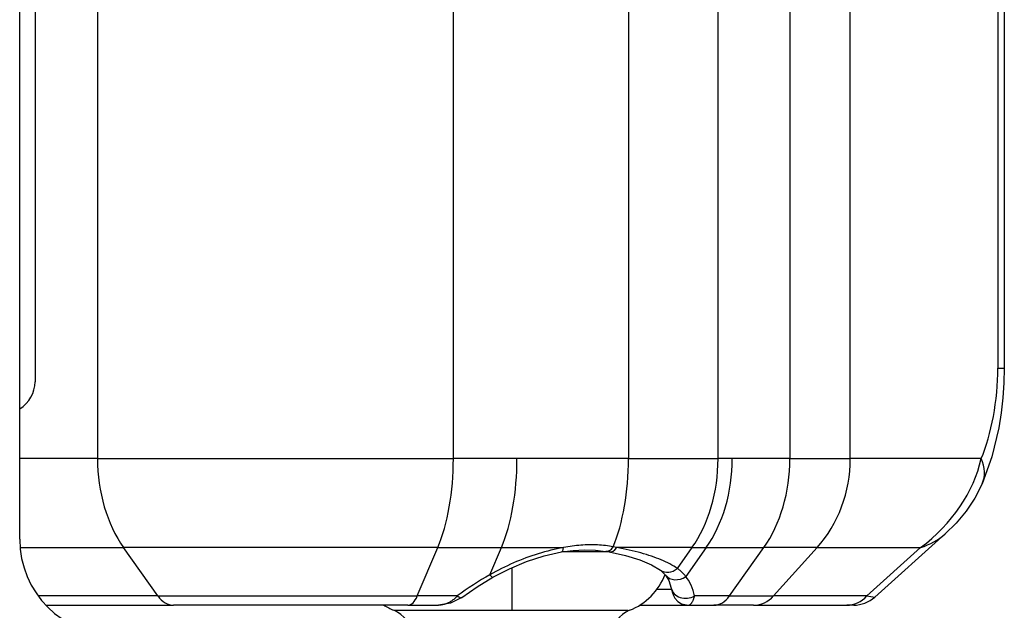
# Model space of a CAD drawing. Header units: inches. Extents: x 0 to 186, y -11 to 121.
# Tile 66 of 93: x 121.308 to 122.149, y 92.723 to 93.227. Entities that reach past the tile are written whole.
import ezdxf

# ---------------------------------------------------------------- set-up
doc = ezdxf.new("R2010")
doc.units = ezdxf.units.IN
doc.header["$LTSCALE"] = 11.141211
doc.header["$MEASUREMENT"] = 0
doc.layers.add('Visible Edges(ANSI)', color=7, linetype='Continuous', lineweight=25)
doc.layers.add('Visible Tangent Edges(ANSI)', color=7, linetype='Continuous', lineweight=25)

msp = doc.modelspace()

# ---------------------------------------------------------------- linework, layer by layer
at = {"layer": 'Visible Edges(ANSI)'}
for p, q in [((121.30842, 92.78332), (121.30842, 94.2631)), ((122.14917, 94.11674), (122.14917, 92.92969)), ((122.03855, 92.73395), (122.09861, 92.78793)), ((121.85547, 92.757), (121.85987, 92.75283)), ((121.33077, 92.72706), (121.4398, 92.72706)), ((121.63992, 92.72706), (121.4398, 92.72706)), ((121.63992, 92.72706), (121.666, 92.72706)), ((121.83789, 92.72706), (121.87912, 92.72706)), ((121.87912, 92.72706), (121.90113, 92.72706)), ((121.93508, 92.72706), (121.90113, 92.72706)), ((121.93508, 92.72706), (122.01462, 92.72706)), ((122.02057, 92.72706), (122.01462, 92.72706))]:
    msp.add_line(p, q, dxfattribs=at)
at = {"layer": 'Visible Edges(ANSI)', "flags": 128}
for points in [[(122.14917, 92.92969), (122.14887, 92.91697), (122.14795, 92.90413), (122.14646, 92.89129), (122.1444, 92.87858), (122.1386, 92.85395), (122.13036, 92.83086)], [(122.13036, 92.83086), (122.12408, 92.81859), (122.11656, 92.80739), (122.10801, 92.79719), (122.09861, 92.78793)], [(121.71251, 92.75087), (121.72665, 92.75814), (121.74127, 92.7643), (121.75615, 92.76915), (121.77101, 92.77249)], [(121.77101, 92.77249), (121.78114, 92.77388), (121.79084, 92.77444), (121.80007, 92.77414), (121.80882, 92.77303)], [(121.81168, 92.77252), (121.82574, 92.76942), (121.83787, 92.76569), (121.84785, 92.76147), (121.85547, 92.757)], [(121.85987, 92.75283), (121.86275, 92.74801), (121.86478, 92.74165)], [(121.68608, 92.73366), (121.69915, 92.74278), (121.71251, 92.75087)], [(121.86478, 92.74165), (121.86586, 92.73745), (121.86664, 92.73532), (121.86795, 92.73297), (121.87033, 92.7303), (121.8734, 92.72833), (121.87912, 92.72706)], [(121.68608, 92.73366), (121.67635, 92.72869), (121.666, 92.72706)]]:
    msp.add_lwpolyline(points, dxfattribs=at)
at = {"layer": 'Visible Edges(ANSI)'}
for centre, radius, start, end in [((121.3904, 92.78332), 0.08198, 180, 270), ((121.80927, 92.7726), 0.05379, 291.75816, 338.98094), ((122.02057, 92.75395), 0.0269, 270, 311.94901), ((121.64789, 92.7726), 0.05379, 237.85425, 248.24184), ((121.61897, 92.70016), 0.02421, 2.7895, 68.24184), ((121.83818, 92.70016), 0.02421, 111.75816, 177.2105)]:
    msp.add_arc(centre, radius, start, end, dxfattribs=at)
msp.add_ellipse((121.72679, 92.74147), major_axis=(0.14223, 0.00182), ratio=0.263229, start_param=0.927834, end_param=0.952672, dxfattribs=at)
at = {"layer": 'Visible Tangent Edges(ANSI)'}
for p, q in [((121.37486, 94.19411), (121.37486, 92.85231)), ((121.67873, 92.85231), (121.67873, 94.19411)), ((121.90476, 92.85231), (121.90476, 94.19411)), ((121.96606, 94.19411), (121.96606, 92.85231)), ((122.01762, 92.85231), (122.01762, 94.19411)), ((121.32149, 94.1284), (121.32149, 92.91803)), ((122.14373, 94.11674), (122.14373, 92.92969)), ((121.82824, 93.23807), (121.82824, 92.85231)), ((122.14373, 92.92969), (122.14917, 92.92969)), ((121.37486, 92.85231), (121.30842, 92.85231)), ((121.37486, 92.85231), (121.67873, 92.85231)), ((121.73306, 92.85231), (121.67873, 92.85231)), ((121.82824, 92.85231), (121.73306, 92.85231)), ((121.82824, 92.85231), (121.90476, 92.85231)), ((121.91687, 92.85231), (121.90476, 92.85231)), ((121.96606, 92.85231), (121.91687, 92.85231)), ((121.96606, 92.85231), (122.01762, 92.85231)), ((122.12938, 92.85231), (122.01762, 92.85231)), ((121.30872, 92.77624), (121.39715, 92.77624)), ((121.42635, 92.73494), (121.39715, 92.77624)), ((121.66541, 92.77624), (121.39715, 92.77624)), ((121.64796, 92.73494), (121.66541, 92.77624)), ((121.66541, 92.77624), (121.71974, 92.77624)), ((121.70996, 92.75309), (121.71974, 92.77624)), ((121.71974, 92.77624), (121.77275, 92.77624)), ((121.81124, 92.7726), (121.77166, 92.7726)), ((121.81827, 92.77624), (121.81518, 92.77685)), ((121.88247, 92.77624), (121.81827, 92.77624)), ((121.88247, 92.77624), (121.86993, 92.75849)), ((121.89458, 92.77624), (121.87718, 92.75162)), ((121.88247, 92.77624), (121.89458, 92.77624)), ((121.89458, 92.77624), (121.94378, 92.77624)), ((121.91457, 92.73494), (121.94378, 92.77624)), ((121.9893, 92.77624), (121.94378, 92.77624)), ((121.95217, 92.73494), (121.9893, 92.77624)), ((121.9893, 92.77624), (122.07767, 92.77624)), ((122.07767, 92.77624), (122.03172, 92.73494)), ((121.72858, 92.75903), (121.72858, 92.72264)), ((121.86503, 92.74051), (121.85244, 92.74051)), ((121.42635, 92.73494), (121.32422, 92.73494)), ((121.42635, 92.73494), (121.64796, 92.73494)), ((121.68206, 92.73494), (121.64796, 92.73494)), ((121.91457, 92.73494), (121.88466, 92.73494)), ((121.91457, 92.73494), (121.95217, 92.73494)), ((122.03172, 92.73494), (121.95217, 92.73494)), ((122.03172, 92.73494), (122.03855, 92.73395)), ((121.62795, 92.72264), (121.72858, 92.72264)), ((121.72858, 92.72264), (121.82758, 92.72264))]:
    msp.add_line(p, q, dxfattribs=at)
at = {"layer": 'Visible Tangent Edges(ANSI)', "flags": 128}
for points in [[(121.81518, 92.77685), (121.81357, 92.77716), (121.81194, 92.77744), (121.81029, 92.7777), (121.80863, 92.77792), (121.80695, 92.77812), (121.80526, 92.77829), (121.80355, 92.77843), (121.80183, 92.77854), (121.80009, 92.77862), (121.79834, 92.77867), (121.79657, 92.77869), (121.7948, 92.77868), (121.79301, 92.77864), (121.79121, 92.77856), (121.7894, 92.77846), (121.78758, 92.77833), (121.78575, 92.77816), (121.78392, 92.77797), (121.78207, 92.77775), (121.78022, 92.7775), (121.77836, 92.77722), (121.7765, 92.77692), (121.77463, 92.77659), (121.77275, 92.77624)], [(121.77275, 92.77624), (121.77006, 92.77575), (121.76737, 92.77521), (121.76467, 92.77463), (121.76198, 92.774), (121.75928, 92.77333), (121.75659, 92.7726), (121.7539, 92.77184), (121.75122, 92.77103), (121.74854, 92.77018), (121.74587, 92.76929), (121.74322, 92.76836), (121.74057, 92.76738), (121.73793, 92.76638), (121.73531, 92.76533), (121.7327, 92.76425), (121.7301, 92.76313), (121.72752, 92.76199), (121.72496, 92.7608), (121.72241, 92.75959), (121.71988, 92.75835), (121.71737, 92.75708), (121.71488, 92.75577), (121.71241, 92.75444), (121.70996, 92.75309)], [(121.86993, 92.75849), (121.86842, 92.75946), (121.86685, 92.7604), (121.86522, 92.76133), (121.86353, 92.76224), (121.86178, 92.76313), (121.85998, 92.764), (121.85812, 92.76486), (121.8562, 92.76569), (121.85422, 92.76651), (121.85219, 92.7673), (121.8501, 92.76808), (121.84795, 92.76883), (121.84576, 92.76957), (121.84351, 92.77028), (121.8412, 92.77097), (121.83885, 92.77164), (121.83644, 92.77229), (121.83399, 92.77292), (121.83148, 92.77353), (121.82893, 92.77412), (121.82633, 92.77468), (121.82369, 92.77522), (121.821, 92.77574), (121.81827, 92.77624)], [(121.87718, 92.75162), (121.87692, 92.75194), (121.87666, 92.75226), (121.8764, 92.75258), (121.87613, 92.75289), (121.87586, 92.7532), (121.87558, 92.75351), (121.8753, 92.75381), (121.87502, 92.75411), (121.87473, 92.75441), (121.87444, 92.75471), (121.87415, 92.755), (121.87385, 92.75529), (121.87354, 92.75557), (121.87323, 92.75585), (121.87292, 92.75613), (121.87261, 92.75641), (121.87228, 92.75668), (121.87196, 92.75695), (121.87163, 92.75722), (121.8713, 92.75748), (121.87096, 92.75774), (121.87062, 92.75799), (121.87028, 92.75824), (121.86993, 92.75849)], [(121.68206, 92.73494), (121.68147, 92.73429), (121.68087, 92.73367), (121.68026, 92.73309), (121.67964, 92.73253), (121.67901, 92.73199), (121.67837, 92.73149), (121.67772, 92.73101), (121.67707, 92.73057), (121.67641, 92.73014), (121.67574, 92.72975), (121.67507, 92.72938), (121.67439, 92.72904), (121.67371, 92.72873), (121.67302, 92.72844), (121.67233, 92.72818), (121.67163, 92.72795), (121.67094, 92.72774), (121.67024, 92.72756), (121.66953, 92.72741), (121.66883, 92.72728), (121.66812, 92.72718), (121.66742, 92.72711), (121.66671, 92.72707), (121.666, 92.72706)], [(121.87912, 92.72706), (121.87941, 92.72707), (121.87969, 92.72711), (121.87997, 92.72718), (121.88024, 92.72728), (121.88051, 92.72741), (121.88078, 92.72756), (121.88104, 92.72774), (121.88129, 92.72795), (121.88154, 92.72818), (121.88179, 92.72844), (121.88203, 92.72872), (121.88226, 92.72904), (121.88249, 92.72937), (121.88272, 92.72974), (121.88294, 92.73013), (121.88315, 92.73055), (121.88336, 92.731), (121.88356, 92.73148), (121.88376, 92.73198), (121.88395, 92.73251), (121.88413, 92.73307), (121.88431, 92.73366), (121.88449, 92.73428), (121.88466, 92.73494)]]:
    msp.add_lwpolyline(points, dxfattribs=at)
at = {"layer": 'Visible Tangent Edges(ANSI)'}
msp.add_arc((121.2946, 92.91803), 0.0269, 300.9157, 0, dxfattribs=at)
for centre, major_axis, ratio, start_param, end_param in [((122.11749, 92.90611), (0.00909, 0.07602), 0.323752, 3.965692, 5.066257), ((121.45094, 92.85231), (0, -0.10759), 0.707107, 4.712389, 5.497787), ((121.63326, 92.85231), (0, -0.10759), 0.422618, 0.785398, 1.570796), ((121.68759, 92.85231), (0, -0.10759), 0.422618, 0.785398, 1.570796), ((121.78277, 92.85231), (0, -0.10759), 0.422618, 0.793399, 1.570796), ((121.82868, 92.85231), (0, -0.10759), 0.707107, 0.785398, 1.570796), ((121.84079, 92.85231), (0, -0.10759), 0.707107, 0.785398, 1.570796), ((121.88998, 92.85231), (0, -0.10759), 0.707107, 0.785398, 1.570796), ((121.92092, 92.85231), (0, -0.10759), 0.898794, 0.785398, 1.570796), ((122.00929, 92.85231), (0.11275, 0.05996), 0.792318, 4.906623, 5.692021), ((122.08103, 92.85231), (0.04933, -0.02145), 0.632936, 0, 0.601914), ((122.00929, 92.85231), (-0.09894, 0.05211), 0.617221, 2.602228, 2.917395), ((121.76873, 92.78575), (0.00228, -0.01325), 0.262995, 0, 0.726476), ((121.81112, 92.78628), (-0.0023, -0.01325), 0.542329, 0, 0.877044), ((121.81411, 92.78575), (-0.00243, -0.01323), 0.561481, 0, 0.87685), ((121.7326, 92.6277), (-0.12704, -0.12704), 0.63707, 4.29603, 4.487321), ((121.70594, 92.7626), (0.00657, -0.01173), 0.131472, 5.58024, 6.283185), ((121.8632, 92.768), (-0.00773, -0.01101), 0.852524, 0, 1.275078), ((121.87045, 92.76113), (-0.01059, -0.0083), 0.865763, 0, 1.528206), ((121.7353, 92.61553), (0.13916, 0.13916), 0.414214, 6.020378, 6.232973), ((121.87793, 92.74444), (-0.01315, -0.0028), 0.846677, 0, 1.919955), ((121.4398, 92.75395), (0, -0.0269), 0.707107, 5.497787, 6.283185), ((121.63992, 92.75395), (0, -0.0269), 0.422618, 0, 0.785398), ((121.67804, 92.74444), (0.00804, -0.01078), 0.274588, 5.553716, 6.283185), ((121.90113, 92.75395), (0, -0.0269), 0.707107, 0, 0.785398), ((121.93508, 92.75395), (0, -0.0269), 0.898794, 0, 0.785398), ((122.01462, 92.75395), (0, -0.0269), 0.898794, 0, 0.785398)]:
    msp.add_ellipse(centre, major_axis=major_axis, ratio=ratio, start_param=start_param, end_param=end_param, dxfattribs=at)

doc.saveas('drawing.dxf')
